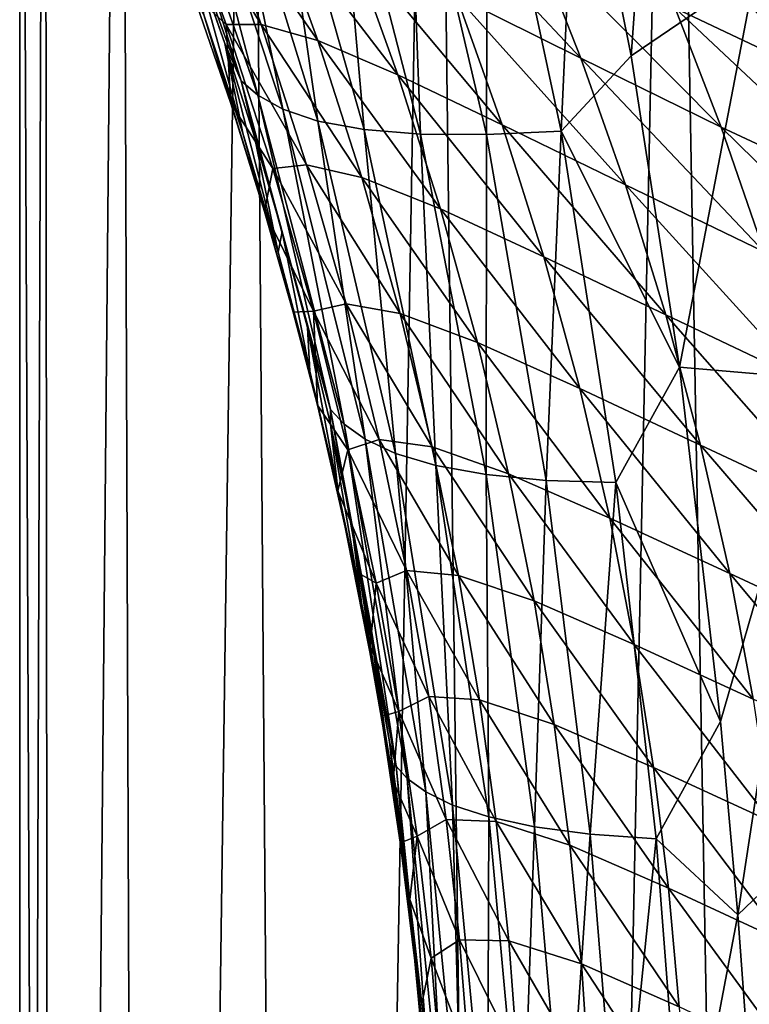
# Model space of a CAD drawing. Header units: millimetres. Extents: x -105 to 105, y -92 to 30.
# Tile 85 of 247: x -10.25 to -8.55, y -32.05 to -29.76. Entities that reach past the tile are written whole.
import ezdxf

# ---------------------------------------------------------------- set-up
doc = ezdxf.new("R2010")
doc.units = ezdxf.units.MM
doc.header["$LTSCALE"] = 59.53398
for name, color, linetype in [('16', 7, 'CONTINUOUS'), ('160', 7, 'CONTINUOUS'), ('161', 7, 'CONTINUOUS'), ('17', 7, 'CONTINUOUS'), ('22', 7, 'CONTINUOUS'), ('8', 7, 'CONTINUOUS')]:
    doc.layers.add(name, color=color, linetype=linetype)

msp = doc.modelspace()

# ---------------------------------------------------------------- linework, layer by layer
at = {"layer": '16', "color": 7, "linetype": 'CONTINUOUS'}
for points in [[(-9.822, -29.7499, 66.5205), (-9.731, -30.0253, 66.5256), (-9.8471, -29.6026, 66.8931), (-9.822, -29.7499, 66.5205)], [(-9.8471, -29.6026, 66.8931), (-9.731, -30.0253, 66.5256), (-9.7731, -29.8164, 66.9004), (-9.8471, -29.6026, 66.8931)], [(-9.8462, -29.7011, 66.1064), (-9.7589, -29.9565, 66.1063), (-9.822, -29.7499, 66.5205), (-9.8462, -29.7011, 66.1064)], [(-9.7589, -29.9565, 66.1063), (-9.6804, -30.2076, 66.1064), (-9.822, -29.7499, 66.5205), (-9.7589, -29.9565, 66.1063)], [(-9.822, -29.7499, 66.5205), (-9.6804, -30.2076, 66.1064), (-9.731, -30.0253, 66.5256), (-9.822, -29.7499, 66.5205)], [(-9.731, -30.0253, 66.5256), (-9.6485, -30.302, 66.5269), (-9.7731, -29.8164, 66.9004), (-9.731, -30.0253, 66.5256)], [(-9.7731, -29.8164, 66.9004), (-9.6485, -30.302, 66.5269), (-9.7039, -30.0337, 66.9064), (-9.7731, -29.8164, 66.9004)], [(-9.6804, -30.2076, 66.1064), (-9.6137, -30.4414, 66.1065), (-9.731, -30.0253, 66.5256), (-9.6804, -30.2076, 66.1064)], [(-9.731, -30.0253, 66.5256), (-9.6137, -30.4414, 66.1065), (-9.6485, -30.302, 66.5269), (-9.731, -30.0253, 66.5256)], [(-9.7039, -30.0337, 66.9064), (-9.6485, -30.302, 66.5269), (-9.6395, -30.2546, 66.9101), (-9.7039, -30.0337, 66.9064)], [(-9.6485, -30.302, 66.5269), (-9.5749, -30.5788, 66.5261), (-9.6395, -30.2546, 66.9101), (-9.6485, -30.302, 66.5269)], [(-9.6395, -30.2546, 66.9101), (-9.5749, -30.5788, 66.5261), (-9.5805, -30.4775, 66.9116), (-9.6395, -30.2546, 66.9101)], [(-9.6137, -30.4414, 66.1065), (-9.5575, -30.6577, 66.1066), (-9.6485, -30.302, 66.5269), (-9.6137, -30.4414, 66.1065)], [(-9.6485, -30.302, 66.5269), (-9.5575, -30.6577, 66.1066), (-9.5749, -30.5788, 66.5261), (-9.6485, -30.302, 66.5269)], [(-9.5749, -30.5788, 66.5261), (-9.5101, -30.8547, 66.5246), (-9.5805, -30.4775, 66.9116), (-9.5749, -30.5788, 66.5261)], [(-9.5805, -30.4775, 66.9116), (-9.5101, -30.8547, 66.5246), (-9.5269, -30.7022, 66.9112), (-9.5805, -30.4775, 66.9116)], [(-9.5101, -30.8574, 66.1067), (-9.4696, -31.0441, 66.1066), (-9.5749, -30.5788, 66.5261), (-9.5101, -30.8574, 66.1067)], [(-9.5749, -30.5788, 66.5261), (-9.4696, -31.0441, 66.1066), (-9.5101, -30.8547, 66.5246), (-9.5749, -30.5788, 66.5261)], [(-9.5575, -30.6577, 66.1066), (-9.5101, -30.8574, 66.1067), (-9.5749, -30.5788, 66.5261), (-9.5575, -30.6577, 66.1066)], [(-9.5101, -30.8547, 66.5246), (-9.4536, -31.1294, 66.5216), (-9.5269, -30.7022, 66.9112), (-9.5101, -30.8547, 66.5246)], [(-9.5269, -30.7022, 66.9112), (-9.4536, -31.1294, 66.5216), (-9.4792, -30.9264, 66.9096), (-9.5269, -30.7022, 66.9112)], [(-9.4351, -31.2183, 66.1063), (-9.4058, -31.3808, 66.1062), (-9.5101, -30.8547, 66.5246), (-9.4351, -31.2183, 66.1063)], [(-9.5101, -30.8547, 66.5246), (-9.4058, -31.3808, 66.1062), (-9.4536, -31.1294, 66.5216), (-9.5101, -30.8547, 66.5246)], [(-9.4696, -31.0441, 66.1066), (-9.4351, -31.2183, 66.1063), (-9.5101, -30.8547, 66.5246), (-9.4696, -31.0441, 66.1066)], [(-9.4536, -31.1294, 66.5216), (-9.4049, -31.4039, 66.5166), (-9.4792, -30.9264, 66.9096), (-9.4536, -31.1294, 66.5216)], [(-9.4792, -30.9264, 66.9096), (-9.4049, -31.4039, 66.5166), (-9.4372, -31.1486, 66.9064), (-9.4792, -30.9264, 66.9096)], [(-9.4058, -31.3808, 66.1062), (-9.3811, -31.5324, 66.1062), (-9.4536, -31.1294, 66.5216), (-9.4058, -31.3808, 66.1062)], [(-9.4536, -31.1294, 66.5216), (-9.3811, -31.5324, 66.1062), (-9.4049, -31.4039, 66.5166), (-9.4536, -31.1294, 66.5216)], [(-9.4049, -31.4039, 66.5166), (-9.3639, -31.6798, 66.5108), (-9.4372, -31.1486, 66.9064), (-9.4049, -31.4039, 66.5166)], [(-9.4372, -31.1486, 66.9064), (-9.3639, -31.6798, 66.5108), (-9.3898, -31.4405, 66.8995), (-9.4372, -31.1486, 66.9064)], [(-9.3601, -31.6743, 66.1066), (-9.3424, -31.8074, 66.1072), (-9.4049, -31.4039, 66.5166), (-9.3601, -31.6743, 66.1066)], [(-9.4049, -31.4039, 66.5166), (-9.3424, -31.8074, 66.1072), (-9.3639, -31.6798, 66.5108), (-9.4049, -31.4039, 66.5166)], [(-9.3811, -31.5324, 66.1062), (-9.3601, -31.6743, 66.1066), (-9.4049, -31.4039, 66.5166), (-9.3811, -31.5324, 66.1062)], [(-9.3639, -31.6798, 66.5108), (-9.3304, -31.9563, 66.5024), (-9.3898, -31.4405, 66.8995), (-9.3639, -31.6798, 66.5108)], [(-9.3898, -31.4405, 66.8995), (-9.3304, -31.9563, 66.5024), (-9.352, -31.7243, 66.8903), (-9.3898, -31.4405, 66.8995)], [(-9.3424, -31.8074, 66.1072), (-9.3147, -32.0497, 66.1078), (-9.3639, -31.6798, 66.5108), (-9.3424, -31.8074, 66.1072)], [(-9.3639, -31.6798, 66.5108), (-9.3147, -32.0497, 66.1078), (-9.3304, -31.9563, 66.5024), (-9.3639, -31.6798, 66.5108)], [(-9.352, -31.7243, 66.8903), (-9.3304, -31.9563, 66.5024), (-9.3228, -31.9981, 66.8791), (-9.352, -31.7243, 66.8903)], [(-9.3147, -32.0497, 66.1078), (-9.2955, -32.2634, 66.1065), (-9.3304, -31.9563, 66.5024), (-9.3147, -32.0497, 66.1078)], [(-9.3304, -31.9563, 66.5024), (-9.2955, -32.2634, 66.1065), (-9.3047, -32.2321, 66.4905), (-9.3304, -31.9563, 66.5024)], [(-9.3304, -31.9563, 66.5024), (-9.3047, -32.2321, 66.4905), (-9.3228, -31.9981, 66.8791), (-9.3304, -31.9563, 66.5024)], [(-9.3228, -31.9981, 66.8791), (-9.3047, -32.2321, 66.4905), (-9.3015, -32.2585, 66.8653), (-9.3228, -31.9981, 66.8791)]]:
    msp.add_3dface(points, dxfattribs=at)
at = {"layer": '160', "color": 7, "linetype": 'CONTINUOUS'}
for points in [[(-10.25, -44.25, -5.5), (-10.1753, -44.25, -4.2644), (-10.25, -26.8397, -5.5), (-10.25, -44.25, -5.5)], [(-10.25, -26.8397, -5.5), (-10.1753, -44.25, -4.2644), (-10.1915, -26.8688, -4.4067), (-10.25, -26.8397, -5.5)], [(-10.1753, -44.25, -4.2644), (-10.0146, -26.9553, -3.3159), (-10.1915, -26.8688, -4.4067), (-10.1753, -44.25, -4.2644)], [(-10.1753, -44.25, -4.2644), (-9.9521, -44.25, -3.047), (-10.0146, -26.9553, -3.3159), (-10.1753, -44.25, -4.2644)], [(-9.9521, -44.25, -3.047), (-9.7153, -27.0974, -2.2328), (-10.0146, -26.9553, -3.3159), (-9.9521, -44.25, -3.047)], [(-9.9521, -44.25, -3.047), (-9.584, -44.25, -1.8654), (-9.7153, -27.0974, -2.2328), (-9.9521, -44.25, -3.047)], [(-9.584, -44.25, -1.8654), (-9.2892, -27.2907, -1.1671), (-9.7153, -27.0974, -2.2328), (-9.584, -44.25, -1.8654)], [(-9.584, -44.25, -1.8654), (-9.0759, -44.25, -0.7366), (-9.2892, -27.2907, -1.1671), (-9.584, -44.25, -1.8654)], [(-9.0759, -44.25, -0.7366), (-8.7338, -27.5272, -0.1349), (-9.2892, -27.2907, -1.1671), (-9.0759, -44.25, -0.7366)], [(-9.0759, -44.25, -0.7366), (-8.4355, -44.25, 0.3227), (-8.7338, -27.5272, -0.1349), (-9.0759, -44.25, -0.7366)], [(-8.4355, -44.25, 0.3227), (-8.0526, -27.7943, 0.8418), (-8.7338, -27.5272, -0.1349), (-8.4355, -44.25, 0.3227)]]:
    msp.add_3dface(points, dxfattribs=at)
at = {"layer": '161', "color": 7, "linetype": 'CONTINUOUS'}
for points in [[(-10.25, -44.25, -5.5), (-10.25, -26.8397, -5.5), (-10.1915, -26.8688, -6.5933), (-10.25, -44.25, -5.5)], [(-10.1753, -44.25, -6.7356), (-10.25, -44.25, -5.5), (-10.1915, -26.8688, -6.5933), (-10.1753, -44.25, -6.7356)], [(-10.1753, -44.25, -6.7356), (-10.1915, -26.8688, -6.5933), (-10.0146, -26.9553, -7.6841), (-10.1753, -44.25, -6.7356)], [(-9.9521, -44.25, -7.953), (-10.1753, -44.25, -6.7356), (-10.0146, -26.9553, -7.6841), (-9.9521, -44.25, -7.953)], [(-9.9521, -44.25, -7.953), (-10.0146, -26.9553, -7.6841), (-9.7153, -27.0974, -8.7672), (-9.9521, -44.25, -7.953)], [(-9.584, -44.25, -9.1346), (-9.9521, -44.25, -7.953), (-9.7153, -27.0974, -8.7672), (-9.584, -44.25, -9.1346)], [(-9.584, -44.25, -9.1346), (-9.7153, -27.0974, -8.7672), (-9.2892, -27.2907, -9.8329), (-9.584, -44.25, -9.1346)], [(-9.0759, -44.25, -10.2634), (-9.584, -44.25, -9.1346), (-9.2892, -27.2907, -9.8329), (-9.0759, -44.25, -10.2634)], [(-9.0759, -44.25, -10.2634), (-9.2892, -27.2907, -9.8329), (-8.7338, -27.5272, -10.8651), (-9.0759, -44.25, -10.2634)], [(-8.4355, -44.25, -11.3227), (-9.0759, -44.25, -10.2634), (-8.7338, -27.5272, -10.8651), (-8.4355, -44.25, -11.3227)], [(-8.4355, -44.25, -11.3227), (-8.7338, -27.5272, -10.8651), (-8.0526, -27.7943, -11.8418), (-8.4355, -44.25, -11.3227)]]:
    msp.add_3dface(points, dxfattribs=at)
at = {"layer": '17', "color": 7, "linetype": 'CONTINUOUS'}
for points in [[(-9.8471, -29.6026, 66.8931), (-9.7731, -29.8164, 66.9004), (-9.9873, -29.2063, 67.0977), (-9.8471, -29.6026, 66.8931)], [(-9.9873, -29.2063, 67.0977), (-9.7731, -29.8164, 66.9004), (-9.7347, -29.9038, 67.1149), (-9.9873, -29.2063, 67.0977)], [(-9.9873, -29.2063, 67.0977), (-9.7347, -29.9038, 67.1149), (-9.9424, -29.2319, 67.3184), (-9.9873, -29.2063, 67.0977)], [(-9.3473, -29.2464, 68.2606), (-9.1645, -30.0287, 68.2427), (-9.1617, -29.2177, 68.4022), (-9.3473, -29.2464, 68.2606)], [(-9.1617, -29.2177, 68.4022), (-9.1645, -30.0287, 68.2427), (-8.9907, -30.0209, 68.3848), (-9.1617, -29.2177, 68.4022)], [(-8.9542, -29.2167, 68.528), (-9.1617, -29.2177, 68.4022), (-8.9907, -30.0209, 68.3848), (-8.9542, -29.2167, 68.528)], [(-8.8273, -29.8456, 68.5148), (-8.9542, -29.2167, 68.528), (-8.9907, -30.0209, 68.3848), (-8.8273, -29.8456, 68.5148)], [(-9.9424, -29.2319, 67.3184), (-9.7347, -29.9038, 67.1149), (-9.6963, -29.9369, 67.3249), (-9.9424, -29.2319, 67.3184)], [(-9.9424, -29.2319, 67.3184), (-9.6963, -29.9369, 67.3249), (-9.8753, -29.2548, 67.5326), (-9.9424, -29.2319, 67.3184)], [(-9.8753, -29.2548, 67.5326), (-9.6963, -29.9369, 67.3249), (-9.638, -29.9695, 67.5295), (-9.8753, -29.2548, 67.5326)], [(-9.8753, -29.2548, 67.5326), (-9.638, -29.9695, 67.5295), (-9.7816, -29.2701, 67.7374), (-9.8753, -29.2548, 67.5326)], [(-9.5145, -29.2651, 68.1024), (-9.3177, -30.0273, 68.0845), (-9.3473, -29.2464, 68.2606), (-9.5145, -29.2651, 68.1024)], [(-9.3473, -29.2464, 68.2606), (-9.3177, -30.0273, 68.0845), (-9.1645, -30.0287, 68.2427), (-9.3473, -29.2464, 68.2606)], [(-9.7816, -29.2701, 67.7374), (-9.638, -29.9695, 67.5295), (-9.5561, -29.9975, 67.7265), (-9.7816, -29.2701, 67.7374)], [(-9.7816, -29.2701, 67.7374), (-9.5561, -29.9975, 67.7265), (-9.6603, -29.2734, 67.928), (-9.7816, -29.2701, 67.7374)], [(-9.6603, -29.2734, 67.928), (-9.4489, -30.017, 67.9121), (-9.5145, -29.2651, 68.1024), (-9.6603, -29.2734, 67.928)], [(-9.6603, -29.2734, 67.928), (-9.5561, -29.9975, 67.7265), (-9.4489, -30.017, 67.9121), (-9.6603, -29.2734, 67.928)], [(-9.5145, -29.2651, 68.1024), (-9.4489, -30.017, 67.9121), (-9.3177, -30.0273, 68.0845), (-9.5145, -29.2651, 68.1024)], [(-9.7731, -29.8164, 66.9004), (-9.7039, -30.0337, 66.9064), (-9.7347, -29.9038, 67.1149), (-9.7731, -29.8164, 66.9004)], [(-8.7152, -30.5696, 68.4959), (-8.8273, -29.8456, 68.5148), (-8.9907, -30.0209, 68.3848), (-8.7152, -30.5696, 68.4959)], [(-9.7039, -30.0337, 66.9064), (-9.6395, -30.2546, 66.9101), (-9.7347, -29.9038, 67.1149), (-9.7039, -30.0337, 66.9064)], [(-9.6395, -30.2546, 66.9101), (-9.5805, -30.4775, 66.9116), (-9.7347, -29.9038, 67.1149), (-9.6395, -30.2546, 66.9101)], [(-9.7347, -29.9038, 67.1149), (-9.5805, -30.4775, 66.9116), (-9.5269, -30.6676, 67.1181), (-9.7347, -29.9038, 67.1149)], [(-9.7347, -29.9038, 67.1149), (-9.5269, -30.6676, 67.1181), (-9.6963, -29.9369, 67.3249), (-9.7347, -29.9038, 67.1149)], [(-9.6963, -29.9369, 67.3249), (-9.5269, -30.6676, 67.1181), (-9.4956, -30.7018, 67.3214), (-9.6963, -29.9369, 67.3249)], [(-9.6963, -29.9369, 67.3249), (-9.4956, -30.7018, 67.3214), (-9.638, -29.9695, 67.5295), (-9.6963, -29.9369, 67.3249)], [(-9.638, -29.9695, 67.5295), (-9.4956, -30.7018, 67.3214), (-9.4463, -30.7372, 67.5193), (-9.638, -29.9695, 67.5295)], [(-9.638, -29.9695, 67.5295), (-9.4463, -30.7372, 67.5193), (-9.5561, -29.9975, 67.7265), (-9.638, -29.9695, 67.5295)], [(-9.5561, -29.9975, 67.7265), (-9.4463, -30.7372, 67.5193), (-9.3758, -30.7705, 67.7104), (-9.5561, -29.9975, 67.7265)], [(-9.5561, -29.9975, 67.7265), (-9.3758, -30.7705, 67.7104), (-9.4489, -30.017, 67.9121), (-9.5561, -29.9975, 67.7265)], [(-9.4489, -30.017, 67.9121), (-9.3758, -30.7705, 67.7104), (-9.282, -30.7982, 67.892), (-9.4489, -30.017, 67.9121)], [(-9.4489, -30.017, 67.9121), (-9.282, -30.7982, 67.892), (-9.3177, -30.0273, 68.0845), (-9.4489, -30.017, 67.9121)], [(-9.3177, -30.0273, 68.0845), (-9.282, -30.7982, 67.892), (-9.1651, -30.819, 68.0626), (-9.3177, -30.0273, 68.0845)], [(-9.3177, -30.0273, 68.0845), (-9.1651, -30.819, 68.0626), (-9.1645, -30.0287, 68.2427), (-9.3177, -30.0273, 68.0845)], [(-9.1645, -30.0287, 68.2427), (-9.1651, -30.819, 68.0626), (-9.0255, -30.8326, 68.2204), (-9.1645, -30.0287, 68.2427)], [(-9.1645, -30.0287, 68.2427), (-9.0255, -30.8326, 68.2204), (-8.9907, -30.0209, 68.3848), (-9.1645, -30.0287, 68.2427)], [(-8.9907, -30.0209, 68.3848), (-9.0255, -30.8326, 68.2204), (-8.8636, -30.8379, 68.3627), (-8.9907, -30.0209, 68.3848)], [(-8.7152, -30.5696, 68.4959), (-8.9907, -30.0209, 68.3848), (-8.8636, -30.8379, 68.3627), (-8.7152, -30.5696, 68.4959)], [(-9.5805, -30.4775, 66.9116), (-9.5269, -30.7022, 66.9112), (-9.5269, -30.6676, 67.1181), (-9.5805, -30.4775, 66.9116)], [(-8.6201, -31.3931, 68.473), (-8.7152, -30.5696, 68.4959), (-8.8636, -30.8379, 68.3627), (-8.6201, -31.3931, 68.473)], [(-9.5269, -30.7022, 66.9112), (-9.4792, -30.9264, 66.9096), (-9.5269, -30.6676, 67.1181), (-9.5269, -30.7022, 66.9112)], [(-9.4792, -30.9264, 66.9096), (-9.4372, -31.1486, 66.9064), (-9.5269, -30.6676, 67.1181), (-9.4792, -30.9264, 66.9096)], [(-9.4372, -31.1486, 66.9064), (-9.3898, -31.4405, 66.8995), (-9.5269, -30.6676, 67.1181), (-9.4372, -31.1486, 66.9064)], [(-9.5269, -30.6676, 67.1181), (-9.3898, -31.4405, 66.8995), (-9.3744, -31.4971, 67.1038), (-9.5269, -30.6676, 67.1181)], [(-9.5269, -30.6676, 67.1181), (-9.3744, -31.4971, 67.1038), (-9.4956, -30.7018, 67.3214), (-9.5269, -30.6676, 67.1181)], [(-9.4956, -30.7018, 67.3214), (-9.3744, -31.4971, 67.1038), (-9.3485, -31.5259, 67.3052), (-9.4956, -30.7018, 67.3214)], [(-9.4956, -30.7018, 67.3214), (-9.3485, -31.5259, 67.3052), (-9.4463, -30.7372, 67.5193), (-9.4956, -30.7018, 67.3214)], [(-9.4463, -30.7372, 67.5193), (-9.3485, -31.5259, 67.3052), (-9.3056, -31.5569, 67.5007), (-9.4463, -30.7372, 67.5193)], [(-9.4463, -30.7372, 67.5193), (-9.3056, -31.5569, 67.5007), (-9.3758, -30.7705, 67.7104), (-9.4463, -30.7372, 67.5193)], [(-9.3758, -30.7705, 67.7104), (-9.3056, -31.5569, 67.5007), (-9.243, -31.5877, 67.6891), (-9.3758, -30.7705, 67.7104)], [(-9.3758, -30.7705, 67.7104), (-9.243, -31.5877, 67.6891), (-9.282, -30.7982, 67.892), (-9.3758, -30.7705, 67.7104)], [(-9.282, -30.7982, 67.892), (-9.243, -31.5877, 67.6891), (-9.1589, -31.6153, 67.8688), (-9.282, -30.7982, 67.892)], [(-9.282, -30.7982, 67.892), (-9.1589, -31.6153, 67.8688), (-9.1651, -30.819, 68.0626), (-9.282, -30.7982, 67.892)], [(-9.1651, -30.819, 68.0626), (-9.1589, -31.6153, 67.8688), (-9.0523, -31.6383, 68.0384), (-9.1651, -30.819, 68.0626)], [(-9.1651, -30.819, 68.0626), (-9.0523, -31.6383, 68.0384), (-9.0255, -30.8326, 68.2204), (-9.1651, -30.819, 68.0626)], [(-9.0255, -30.8326, 68.2204), (-9.0523, -31.6383, 68.0384), (-8.9228, -31.6556, 68.196), (-9.0255, -30.8326, 68.2204)], [(-9.0255, -30.8326, 68.2204), (-8.9228, -31.6556, 68.196), (-8.8636, -30.8379, 68.3627), (-9.0255, -30.8326, 68.2204)], [(-8.8636, -30.8379, 68.3627), (-8.9228, -31.6556, 68.196), (-8.7698, -31.6661, 68.3389), (-8.8636, -30.8379, 68.3627)], [(-8.6201, -31.3931, 68.473), (-8.8636, -30.8379, 68.3627), (-8.7698, -31.6661, 68.3389), (-8.6201, -31.3931, 68.473)], [(-8.5796, -31.8429, 68.4605), (-8.6201, -31.3931, 68.473), (-8.7698, -31.6661, 68.3389), (-8.5796, -31.8429, 68.4605)], [(-9.3898, -31.4405, 66.8995), (-9.352, -31.7243, 66.8903), (-9.3744, -31.4971, 67.1038), (-9.3898, -31.4405, 66.8995)], [(-9.352, -31.7243, 66.8903), (-9.3228, -31.9981, 66.8791), (-9.3744, -31.4971, 67.1038), (-9.352, -31.7243, 66.8903)], [(-9.3228, -31.9981, 66.8791), (-9.3015, -32.2585, 66.8653), (-9.3744, -31.4971, 67.1038), (-9.3228, -31.9981, 66.8791)], [(-9.3744, -31.4971, 67.1038), (-9.3015, -32.2585, 66.8653), (-9.286, -32.3815, 67.0682), (-9.3744, -31.4971, 67.1038)], [(-9.3744, -31.4971, 67.1038), (-9.286, -32.3815, 67.0682), (-9.3485, -31.5259, 67.3052), (-9.3744, -31.4971, 67.1038)], [(-9.3485, -31.5259, 67.3052), (-9.286, -32.3815, 67.0682), (-9.2622, -32.3997, 67.2733), (-9.3485, -31.5259, 67.3052)], [(-9.3485, -31.5259, 67.3052), (-9.2622, -32.3997, 67.2733), (-9.3056, -31.5569, 67.5007), (-9.3485, -31.5259, 67.3052)], [(-9.3056, -31.5569, 67.5007), (-9.2622, -32.3997, 67.2733), (-9.2214, -32.4208, 67.4711), (-9.3056, -31.5569, 67.5007)], [(-9.3056, -31.5569, 67.5007), (-9.2214, -32.4208, 67.4711), (-9.243, -31.5877, 67.6891), (-9.3056, -31.5569, 67.5007)], [(-9.243, -31.5877, 67.6891), (-9.2214, -32.4208, 67.4711), (-9.1617, -32.443, 67.6607), (-9.243, -31.5877, 67.6891)], [(-9.243, -31.5877, 67.6891), (-9.1617, -32.443, 67.6607), (-9.1589, -31.6153, 67.8688), (-9.243, -31.5877, 67.6891)], [(-9.1589, -31.6153, 67.8688), (-9.1617, -32.443, 67.6607), (-9.0814, -32.464, 67.8411), (-9.1589, -31.6153, 67.8688)], [(-9.1589, -31.6153, 67.8688), (-9.0814, -32.464, 67.8411), (-9.0523, -31.6383, 68.0384), (-9.1589, -31.6153, 67.8688)], [(-9.0523, -31.6383, 68.0384), (-9.0814, -32.464, 67.8411), (-8.9792, -32.4823, 68.0113), (-9.0523, -31.6383, 68.0384)], [(-9.0523, -31.6383, 68.0384), (-8.9792, -32.4823, 68.0113), (-8.9228, -31.6556, 68.196), (-9.0523, -31.6383, 68.0384)], [(-8.9228, -31.6556, 68.196), (-8.9792, -32.4823, 68.0113), (-8.8541, -32.4965, 68.1696), (-8.9228, -31.6556, 68.196)], [(-8.9228, -31.6556, 68.196), (-8.8541, -32.4965, 68.1696), (-8.7698, -31.6661, 68.3389), (-8.9228, -31.6556, 68.196)], [(-8.7698, -31.6661, 68.3389), (-8.8541, -32.4965, 68.1696), (-8.7049, -32.5053, 68.314), (-8.7698, -31.6661, 68.3389)], [(-8.5796, -31.8429, 68.4605), (-8.7698, -31.6661, 68.3389), (-8.7049, -32.5053, 68.314), (-8.5796, -31.8429, 68.4605)], [(-8.5443, -32.3188, 68.4477), (-8.5796, -31.8429, 68.4605), (-8.7049, -32.5053, 68.314), (-8.5443, -32.3188, 68.4477)]]:
    msp.add_3dface(points, dxfattribs=at)
at = {"layer": '22', "color": 7, "linetype": 'CONTINUOUS'}
for points in [[(-9.0548, -29.5706, 61.7315), (-8.9446, -29.851, 61.8101), (-9.3468, -29.4224, 62.4077), (-9.0548, -29.5706, 61.7315)], [(-9.3468, -29.4224, 62.4077), (-8.9446, -29.851, 61.8101), (-9.234, -29.7066, 62.476), (-9.3468, -29.4224, 62.4077)], [(-8.1339, -29.6105, 59.7192), (-8.0277, -29.8484, 59.8289), (-8.5634, -29.4171, 60.3066), (-8.1339, -29.6105, 59.7192)], [(-8.5634, -29.4171, 60.3066), (-8.0277, -29.8484, 59.8289), (-8.4554, -29.656, 60.4065), (-8.5634, -29.4171, 60.3066)], [(-9.8462, -29.7011, 66.1064), (-9.8885, -29.4464, 65.3784), (-9.7696, -29.7728, 65.3959), (-9.8462, -29.7011, 66.1064)], [(-9.8036, -29.4548, 64.6439), (-9.688, -29.7727, 64.677), (-9.8885, -29.4464, 65.3784), (-9.8036, -29.4548, 64.6439)], [(-9.8885, -29.4464, 65.3784), (-9.688, -29.7727, 64.677), (-9.7696, -29.7728, 65.3959), (-9.8885, -29.4464, 65.3784)], [(-9.6687, -29.4993, 63.9115), (-9.5564, -29.8098, 63.9582), (-9.8036, -29.4548, 64.6439), (-9.6687, -29.4993, 63.9115)], [(-9.8036, -29.4548, 64.6439), (-9.5564, -29.8098, 63.9582), (-9.688, -29.7727, 64.677), (-9.8036, -29.4548, 64.6439)], [(-8.4554, -29.656, 60.4065), (-8.3484, -29.9126, 60.5062), (-8.8351, -29.4753, 61.0161), (-8.4554, -29.656, 60.4065)], [(-8.8351, -29.4753, 61.0161), (-8.3484, -29.9126, 60.5062), (-8.7254, -29.7342, 61.1054), (-8.8351, -29.4753, 61.0161)], [(-9.4795, -29.585, 63.1855), (-9.3702, -29.8893, 63.2437), (-9.6687, -29.4993, 63.9115), (-9.4795, -29.585, 63.1855)], [(-9.6687, -29.4993, 63.9115), (-9.3702, -29.8893, 63.2437), (-9.5564, -29.8098, 63.9582), (-9.6687, -29.4993, 63.9115)], [(-8.7254, -29.7342, 61.1054), (-8.6184, -30.011, 61.1947), (-9.0548, -29.5706, 61.7315), (-8.7254, -29.7342, 61.1054)], [(-9.0548, -29.5706, 61.7315), (-8.6184, -30.011, 61.1947), (-8.9446, -29.851, 61.8101), (-9.0548, -29.5706, 61.7315)], [(-9.234, -29.7066, 62.476), (-9.1274, -30.0058, 62.5444), (-9.4795, -29.585, 63.1855), (-9.234, -29.7066, 62.476)], [(-9.4795, -29.585, 63.1855), (-9.1274, -30.0058, 62.5444), (-9.3702, -29.8893, 63.2437), (-9.4795, -29.585, 63.1855)], [(-9.7589, -29.9565, 66.1063), (-9.8462, -29.7011, 66.1064), (-9.7696, -29.7728, 65.3959), (-9.7589, -29.9565, 66.1063)], [(-8.9446, -29.851, 61.8101), (-8.8409, -30.1456, 61.8884), (-9.234, -29.7066, 62.476), (-8.9446, -29.851, 61.8101)], [(-9.234, -29.7066, 62.476), (-8.8409, -30.1456, 61.8884), (-9.1274, -30.0058, 62.5444), (-9.234, -29.7066, 62.476)], [(-8.3484, -29.9126, 60.5062), (-8.2447, -30.186, 60.6054), (-8.7254, -29.7342, 61.1054), (-8.3484, -29.9126, 60.5062)], [(-8.7254, -29.7342, 61.1054), (-8.2447, -30.186, 60.6054), (-8.6184, -30.011, 61.1947), (-8.7254, -29.7342, 61.1054)], [(-9.688, -29.7727, 64.677), (-9.5825, -30.0986, 64.7101), (-9.7696, -29.7728, 65.3959), (-9.688, -29.7727, 64.677)], [(-9.7589, -29.9565, 66.1063), (-9.7696, -29.7728, 65.3959), (-9.6611, -30.1073, 65.4135), (-9.7589, -29.9565, 66.1063)], [(-9.7696, -29.7728, 65.3959), (-9.5825, -30.0986, 64.7101), (-9.6611, -30.1073, 65.4135), (-9.7696, -29.7728, 65.3959)], [(-9.5564, -29.8098, 63.9582), (-9.4541, -30.128, 64.0047), (-9.688, -29.7727, 64.677), (-9.5564, -29.8098, 63.9582)], [(-9.688, -29.7727, 64.677), (-9.4541, -30.128, 64.0047), (-9.5825, -30.0986, 64.7101), (-9.688, -29.7727, 64.677)], [(-9.3702, -29.8893, 63.2437), (-9.2709, -30.2013, 63.3015), (-9.5564, -29.8098, 63.9582), (-9.3702, -29.8893, 63.2437)], [(-9.5564, -29.8098, 63.9582), (-9.2709, -30.2013, 63.3015), (-9.4541, -30.128, 64.0047), (-9.5564, -29.8098, 63.9582)], [(-8.6184, -30.011, 61.1947), (-8.5181, -30.3015, 61.2832), (-8.9446, -29.851, 61.8101), (-8.6184, -30.011, 61.1947)], [(-8.9446, -29.851, 61.8101), (-8.5181, -30.3015, 61.2832), (-8.8409, -30.1456, 61.8884), (-8.9446, -29.851, 61.8101)], [(-9.1274, -30.0058, 62.5444), (-9.0308, -30.3127, 62.6119), (-9.3702, -29.8893, 63.2437), (-9.1274, -30.0058, 62.5444)], [(-9.3702, -29.8893, 63.2437), (-9.0308, -30.3127, 62.6119), (-9.2709, -30.2013, 63.3015), (-9.3702, -29.8893, 63.2437)], [(-9.6804, -30.2076, 66.1064), (-9.7589, -29.9565, 66.1063), (-9.6611, -30.1073, 65.4135), (-9.6804, -30.2076, 66.1064)], [(-8.8409, -30.1456, 61.8884), (-8.7471, -30.448, 61.9654), (-9.1274, -30.0058, 62.5444), (-8.8409, -30.1456, 61.8884)], [(-9.1274, -30.0058, 62.5444), (-8.7471, -30.448, 61.9654), (-9.0308, -30.3127, 62.6119), (-9.1274, -30.0058, 62.5444)], [(-8.2447, -30.186, 60.6054), (-8.1477, -30.4725, 60.7032), (-8.6184, -30.011, 61.1947), (-8.2447, -30.186, 60.6054)], [(-8.6184, -30.011, 61.1947), (-8.1477, -30.4725, 60.7032), (-8.5181, -30.3015, 61.2832), (-8.6184, -30.011, 61.1947)], [(-9.6804, -30.2076, 66.1064), (-9.6611, -30.1073, 65.4135), (-9.5664, -30.4391, 65.431), (-9.6804, -30.2076, 66.1064)], [(-9.5825, -30.0986, 64.7101), (-9.4907, -30.4224, 64.7428), (-9.6611, -30.1073, 65.4135), (-9.5825, -30.0986, 64.7101)], [(-9.6611, -30.1073, 65.4135), (-9.4907, -30.4224, 64.7428), (-9.5664, -30.4391, 65.431), (-9.6611, -30.1073, 65.4135)], [(-9.4541, -30.128, 64.0047), (-9.3651, -30.4448, 64.0504), (-9.5825, -30.0986, 64.7101), (-9.4541, -30.128, 64.0047)], [(-9.5825, -30.0986, 64.7101), (-9.3651, -30.4448, 64.0504), (-9.4907, -30.4224, 64.7428), (-9.5825, -30.0986, 64.7101)], [(-9.2709, -30.2013, 63.3015), (-9.1848, -30.5124, 63.3581), (-9.4541, -30.128, 64.0047), (-9.2709, -30.2013, 63.3015)], [(-9.4541, -30.128, 64.0047), (-9.1848, -30.5124, 63.3581), (-9.3651, -30.4448, 64.0504), (-9.4541, -30.128, 64.0047)], [(-8.5181, -30.3015, 61.2832), (-8.4276, -30.5997, 61.3699), (-8.8409, -30.1456, 61.8884), (-8.5181, -30.3015, 61.2832)], [(-8.8409, -30.1456, 61.8884), (-8.4276, -30.5997, 61.3699), (-8.7471, -30.448, 61.9654), (-8.8409, -30.1456, 61.8884)], [(-9.0308, -30.3127, 62.6119), (-8.9471, -30.6193, 62.6777), (-9.2709, -30.2013, 63.3015), (-9.0308, -30.3127, 62.6119)], [(-9.2709, -30.2013, 63.3015), (-8.9471, -30.6193, 62.6777), (-9.1848, -30.5124, 63.3581), (-9.2709, -30.2013, 63.3015)], [(-9.6137, -30.4414, 66.1065), (-9.6804, -30.2076, 66.1064), (-9.5664, -30.4391, 65.431), (-9.6137, -30.4414, 66.1065)], [(-8.7471, -30.448, 61.9654), (-8.666, -30.7509, 62.04), (-9.0308, -30.3127, 62.6119), (-8.7471, -30.448, 61.9654)], [(-9.0308, -30.3127, 62.6119), (-8.666, -30.7509, 62.04), (-8.9471, -30.6193, 62.6777), (-9.0308, -30.3127, 62.6119)], [(-9.4907, -30.4224, 64.7428), (-9.4135, -30.7379, 64.7747), (-9.5664, -30.4391, 65.431), (-9.4907, -30.4224, 64.7428)], [(-9.3651, -30.4448, 64.0504), (-9.2905, -30.7543, 64.0948), (-9.4907, -30.4224, 64.7428), (-9.3651, -30.4448, 64.0504)], [(-9.4907, -30.4224, 64.7428), (-9.2905, -30.7543, 64.0948), (-9.4135, -30.7379, 64.7747), (-9.4907, -30.4224, 64.7428)], [(-9.5575, -30.6577, 66.1066), (-9.6137, -30.4414, 66.1065), (-9.5664, -30.4391, 65.431), (-9.5575, -30.6577, 66.1066)], [(-9.5575, -30.6577, 66.1066), (-9.5664, -30.4391, 65.431), (-9.4868, -30.7617, 65.4482), (-9.5575, -30.6577, 66.1066)], [(-9.5664, -30.4391, 65.431), (-9.4135, -30.7379, 64.7747), (-9.4868, -30.7617, 65.4482), (-9.5664, -30.4391, 65.431)], [(-9.1848, -30.5124, 63.3581), (-9.1126, -30.8173, 63.4129), (-9.3651, -30.4448, 64.0504), (-9.1848, -30.5124, 63.3581)], [(-9.3651, -30.4448, 64.0504), (-9.1126, -30.8173, 63.4129), (-9.2905, -30.7543, 64.0948), (-9.3651, -30.4448, 64.0504)], [(-8.4276, -30.5997, 61.3699), (-8.3497, -30.899, 61.4536), (-8.7471, -30.448, 61.9654), (-8.4276, -30.5997, 61.3699)], [(-8.7471, -30.448, 61.9654), (-8.3497, -30.899, 61.4536), (-8.666, -30.7509, 62.04), (-8.7471, -30.448, 61.9654)], [(-8.9471, -30.6193, 62.6777), (-8.8772, -30.9208, 62.7411), (-9.1848, -30.5124, 63.3581), (-8.9471, -30.6193, 62.6777)], [(-9.1848, -30.5124, 63.3581), (-8.8772, -30.9208, 62.7411), (-9.1126, -30.8173, 63.4129), (-9.1848, -30.5124, 63.3581)], [(-8.666, -30.7509, 62.04), (-8.5985, -31.0496, 62.1118), (-8.9471, -30.6193, 62.6777), (-8.666, -30.7509, 62.04)], [(-8.9471, -30.6193, 62.6777), (-8.5985, -31.0496, 62.1118), (-8.8772, -30.9208, 62.7411), (-8.9471, -30.6193, 62.6777)], [(-9.5101, -30.8574, 66.1067), (-9.5575, -30.6577, 66.1066), (-9.4868, -30.7617, 65.4482), (-9.5101, -30.8574, 66.1067)], [(-9.4135, -30.7379, 64.7747), (-9.3499, -31.0422, 64.8054), (-9.4868, -30.7617, 65.4482), (-9.4135, -30.7379, 64.7747)], [(-9.2905, -30.7543, 64.0948), (-9.2293, -31.0538, 64.1376), (-9.4135, -30.7379, 64.7747), (-9.2905, -30.7543, 64.0948)], [(-9.4135, -30.7379, 64.7747), (-9.2293, -31.0538, 64.1376), (-9.3499, -31.0422, 64.8054), (-9.4135, -30.7379, 64.7747)], [(-8.3497, -30.899, 61.4536), (-8.285, -31.1953, 61.5338), (-8.666, -30.7509, 62.04), (-8.3497, -30.899, 61.4536)], [(-8.666, -30.7509, 62.04), (-8.285, -31.1953, 61.5338), (-8.5985, -31.0496, 62.1118), (-8.666, -30.7509, 62.04)], [(-9.5101, -30.8574, 66.1067), (-9.4868, -30.7617, 65.4482), (-9.4211, -31.0719, 65.4645), (-9.5101, -30.8574, 66.1067)], [(-9.4868, -30.7617, 65.4482), (-9.3499, -31.0422, 64.8054), (-9.4211, -31.0719, 65.4645), (-9.4868, -30.7617, 65.4482)], [(-9.1126, -30.8173, 63.4129), (-9.0536, -31.1132, 63.4656), (-9.2905, -30.7543, 64.0948), (-9.1126, -30.8173, 63.4129)], [(-9.2905, -30.7543, 64.0948), (-9.0536, -31.1132, 63.4656), (-9.2293, -31.0538, 64.1376), (-9.2905, -30.7543, 64.0948)], [(-8.8772, -30.9208, 62.7411), (-8.8203, -31.2145, 62.8019), (-9.1126, -30.8173, 63.4129), (-8.8772, -30.9208, 62.7411)], [(-9.1126, -30.8173, 63.4129), (-8.8203, -31.2145, 62.8019), (-9.0536, -31.1132, 63.4656), (-9.1126, -30.8173, 63.4129)], [(-9.4696, -31.0441, 66.1066), (-9.5101, -30.8574, 66.1067), (-9.4211, -31.0719, 65.4645), (-9.4696, -31.0441, 66.1066)], [(-8.5985, -31.0496, 62.1118), (-8.5439, -31.3416, 62.1804), (-8.8772, -30.9208, 62.7411), (-8.5985, -31.0496, 62.1118)], [(-8.8772, -30.9208, 62.7411), (-8.5439, -31.3416, 62.1804), (-8.8203, -31.2145, 62.8019), (-8.8772, -30.9208, 62.7411)], [(-9.4351, -31.2183, 66.1063), (-9.4696, -31.0441, 66.1066), (-9.4211, -31.0719, 65.4645), (-9.4351, -31.2183, 66.1063)], [(-9.3499, -31.0422, 64.8054), (-9.2986, -31.3356, 64.8353), (-9.4211, -31.0719, 65.4645), (-9.3499, -31.0422, 64.8054)], [(-9.2293, -31.0538, 64.1376), (-9.1801, -31.3433, 64.1791), (-9.3499, -31.0422, 64.8054), (-9.2293, -31.0538, 64.1376)], [(-9.3499, -31.0422, 64.8054), (-9.1801, -31.3433, 64.1791), (-9.2986, -31.3356, 64.8353), (-9.3499, -31.0422, 64.8054)], [(-8.285, -31.1953, 61.5338), (-8.233, -31.4861, 61.6101), (-8.5985, -31.0496, 62.1118), (-8.285, -31.1953, 61.5338)], [(-8.5985, -31.0496, 62.1118), (-8.233, -31.4861, 61.6101), (-8.5439, -31.3416, 62.1804), (-8.5985, -31.0496, 62.1118)], [(-9.4351, -31.2183, 66.1063), (-9.4211, -31.0719, 65.4645), (-9.3678, -31.3702, 65.4804), (-9.4351, -31.2183, 66.1063)], [(-9.4211, -31.0719, 65.4645), (-9.2986, -31.3356, 64.8353), (-9.3678, -31.3702, 65.4804), (-9.4211, -31.0719, 65.4645)], [(-9.0536, -31.1132, 63.4656), (-9.0066, -31.4003, 63.5165), (-9.2293, -31.0538, 64.1376), (-9.0536, -31.1132, 63.4656)], [(-9.2293, -31.0538, 64.1376), (-9.0066, -31.4003, 63.5165), (-9.1801, -31.3433, 64.1791), (-9.2293, -31.0538, 64.1376)], [(-8.8203, -31.2145, 62.8019), (-8.7753, -31.5003, 62.8604), (-9.0536, -31.1132, 63.4656), (-8.8203, -31.2145, 62.8019)], [(-9.0536, -31.1132, 63.4656), (-8.7753, -31.5003, 62.8604), (-9.0066, -31.4003, 63.5165), (-9.0536, -31.1132, 63.4656)], [(-9.4058, -31.3808, 66.1062), (-9.4351, -31.2183, 66.1063), (-9.3678, -31.3702, 65.4804), (-9.4058, -31.3808, 66.1062)], [(-8.5439, -31.3416, 62.1804), (-8.501, -31.6269, 62.246), (-8.8203, -31.2145, 62.8019), (-8.5439, -31.3416, 62.1804)], [(-8.8203, -31.2145, 62.8019), (-8.501, -31.6269, 62.246), (-8.7753, -31.5003, 62.8604), (-8.8203, -31.2145, 62.8019)], [(-9.2986, -31.3356, 64.8353), (-9.258, -31.6215, 64.8651), (-9.3678, -31.3702, 65.4804), (-9.2986, -31.3356, 64.8353)], [(-9.1801, -31.3433, 64.1791), (-9.1415, -31.626, 64.2201), (-9.2986, -31.3356, 64.8353), (-9.1801, -31.3433, 64.1791)], [(-9.2986, -31.3356, 64.8353), (-9.1415, -31.626, 64.2201), (-9.258, -31.6215, 64.8651), (-9.2986, -31.3356, 64.8353)], [(-9.0066, -31.4003, 63.5165), (-8.9702, -31.6813, 63.5663), (-9.1801, -31.3433, 64.1791), (-9.0066, -31.4003, 63.5165)], [(-9.1801, -31.3433, 64.1791), (-8.9702, -31.6813, 63.5663), (-9.1415, -31.626, 64.2201), (-9.1801, -31.3433, 64.1791)], [(-9.3811, -31.5324, 66.1062), (-9.4058, -31.3808, 66.1062), (-9.3678, -31.3702, 65.4804), (-9.3811, -31.5324, 66.1062)], [(-9.3811, -31.5324, 66.1062), (-9.3678, -31.3702, 65.4804), (-9.3254, -31.6603, 65.4968), (-9.3811, -31.5324, 66.1062)], [(-9.3678, -31.3702, 65.4804), (-9.258, -31.6215, 64.8651), (-9.3254, -31.6603, 65.4968), (-9.3678, -31.3702, 65.4804)], [(-8.7753, -31.5003, 62.8604), (-8.7409, -31.7809, 62.9172), (-9.0066, -31.4003, 63.5165), (-8.7753, -31.5003, 62.8604)], [(-9.0066, -31.4003, 63.5165), (-8.7409, -31.7809, 62.9172), (-8.9702, -31.6813, 63.5663), (-9.0066, -31.4003, 63.5165)], [(-8.501, -31.6269, 62.246), (-8.4689, -31.9077, 62.3092), (-8.7753, -31.5003, 62.8604), (-8.501, -31.6269, 62.246)], [(-8.7753, -31.5003, 62.8604), (-8.4689, -31.9077, 62.3092), (-8.7409, -31.7809, 62.9172), (-8.7753, -31.5003, 62.8604)], [(-9.3601, -31.6743, 66.1066), (-9.3811, -31.5324, 66.1062), (-9.3254, -31.6603, 65.4968), (-9.3601, -31.6743, 66.1066)], [(-9.258, -31.6215, 64.8651), (-9.2269, -31.9012, 64.8944), (-9.3254, -31.6603, 65.4968), (-9.258, -31.6215, 64.8651)], [(-9.1415, -31.626, 64.2201), (-9.1125, -31.9032, 64.2601), (-9.258, -31.6215, 64.8651), (-9.1415, -31.626, 64.2201)], [(-9.258, -31.6215, 64.8651), (-9.1125, -31.9032, 64.2601), (-9.2269, -31.9012, 64.8944), (-9.258, -31.6215, 64.8651)], [(-8.9702, -31.6813, 63.5663), (-8.9432, -31.9574, 63.6147), (-9.1415, -31.626, 64.2201), (-8.9702, -31.6813, 63.5663)], [(-9.1415, -31.626, 64.2201), (-8.9432, -31.9574, 63.6147), (-9.1125, -31.9032, 64.2601), (-9.1415, -31.626, 64.2201)], [(-9.3424, -31.8074, 66.1072), (-9.3601, -31.6743, 66.1066), (-9.3254, -31.6603, 65.4968), (-9.3424, -31.8074, 66.1072)], [(-9.3424, -31.8074, 66.1072), (-9.3254, -31.6603, 65.4968), (-9.2926, -31.9439, 65.5131), (-9.3424, -31.8074, 66.1072)], [(-9.3254, -31.6603, 65.4968), (-9.2269, -31.9012, 64.8944), (-9.2926, -31.9439, 65.5131), (-9.3254, -31.6603, 65.4968)], [(-8.7409, -31.7809, 62.9172), (-8.7161, -32.0571, 62.972), (-8.9702, -31.6813, 63.5663), (-8.7409, -31.7809, 62.9172)], [(-8.9702, -31.6813, 63.5663), (-8.7161, -32.0571, 62.972), (-8.9432, -31.9574, 63.6147), (-8.9702, -31.6813, 63.5663)], [(-8.4689, -31.9077, 62.3092), (-8.4465, -32.1848, 62.3698), (-8.7409, -31.7809, 62.9172), (-8.4689, -31.9077, 62.3092)], [(-8.7409, -31.7809, 62.9172), (-8.4465, -32.1848, 62.3698), (-8.7161, -32.0571, 62.972), (-8.7409, -31.7809, 62.9172)], [(-9.3147, -32.0497, 66.1078), (-9.3424, -31.8074, 66.1072), (-9.2926, -31.9439, 65.5131), (-9.3147, -32.0497, 66.1078)], [(-9.2269, -31.9012, 64.8944), (-9.2049, -32.1736, 64.9205), (-9.2926, -31.9439, 65.5131), (-9.2269, -31.9012, 64.8944)], [(-9.1125, -31.9032, 64.2601), (-9.0924, -32.1735, 64.2968), (-9.2269, -31.9012, 64.8944), (-9.1125, -31.9032, 64.2601)], [(-9.2269, -31.9012, 64.8944), (-9.0924, -32.1735, 64.2968), (-9.2049, -32.1736, 64.9205), (-9.2269, -31.9012, 64.8944)], [(-8.9432, -31.9574, 63.6147), (-8.9254, -32.2271, 63.6595), (-9.1125, -31.9032, 64.2601), (-8.9432, -31.9574, 63.6147)], [(-9.1125, -31.9032, 64.2601), (-8.9254, -32.2271, 63.6595), (-9.0924, -32.1735, 64.2968), (-9.1125, -31.9032, 64.2601)], [(-9.3147, -32.0497, 66.1078), (-9.2926, -31.9439, 65.5131), (-9.2691, -32.2195, 65.5262), (-9.3147, -32.0497, 66.1078)], [(-9.2926, -31.9439, 65.5131), (-9.2049, -32.1736, 64.9205), (-9.2691, -32.2195, 65.5262), (-9.2926, -31.9439, 65.5131)], [(-8.7161, -32.0571, 62.972), (-8.7005, -32.3276, 63.023), (-8.9432, -31.9574, 63.6147), (-8.7161, -32.0571, 62.972)], [(-8.9432, -31.9574, 63.6147), (-8.7005, -32.3276, 63.023), (-8.9254, -32.2271, 63.6595), (-8.9432, -31.9574, 63.6147)], [(-9.2955, -32.2634, 66.1065), (-9.3147, -32.0497, 66.1078), (-9.2691, -32.2195, 65.5262), (-9.2955, -32.2634, 66.1065)]]:
    msp.add_3dface(points, dxfattribs=at)
at = {"layer": '8', "color": 7, "linetype": 'CONTINUOUS'}
for points in [[(-8.9542, -29.2167, 68.528), (-8.8273, -29.8456, 68.5148), (-8.7466, -28.7187, 68.714), (-8.9542, -29.2167, 68.528)], [(-8.7466, -28.7187, 68.714), (-8.8273, -29.8456, 68.5148), (-8.5386, -29.6486, 68.7037), (-8.7466, -28.7187, 68.714)], [(-8.8273, -29.8456, 68.5148), (-8.7152, -30.5696, 68.4959), (-8.5386, -29.6486, 68.7037), (-8.8273, -29.8456, 68.5148)], [(-8.5386, -29.6486, 68.7037), (-8.7152, -30.5696, 68.4959), (-8.3895, -30.5975, 68.6862), (-8.5386, -29.6486, 68.7037)], [(-8.7152, -30.5696, 68.4959), (-8.6201, -31.3931, 68.473), (-8.3895, -30.5975, 68.6862), (-8.7152, -30.5696, 68.4959)], [(-8.6201, -31.3931, 68.473), (-8.5796, -31.8429, 68.4605), (-8.3895, -30.5975, 68.6862), (-8.6201, -31.3931, 68.473)], [(-8.3895, -30.5975, 68.6862), (-8.5796, -31.8429, 68.4605), (-8.2836, -31.5602, 68.6659), (-8.3895, -30.5975, 68.6862)], [(-8.5796, -31.8429, 68.4605), (-8.5443, -32.3188, 68.4477), (-8.2836, -31.5602, 68.6659), (-8.5796, -31.8429, 68.4605)]]:
    msp.add_3dface(points, dxfattribs=at)

doc.saveas('drawing.dxf')
